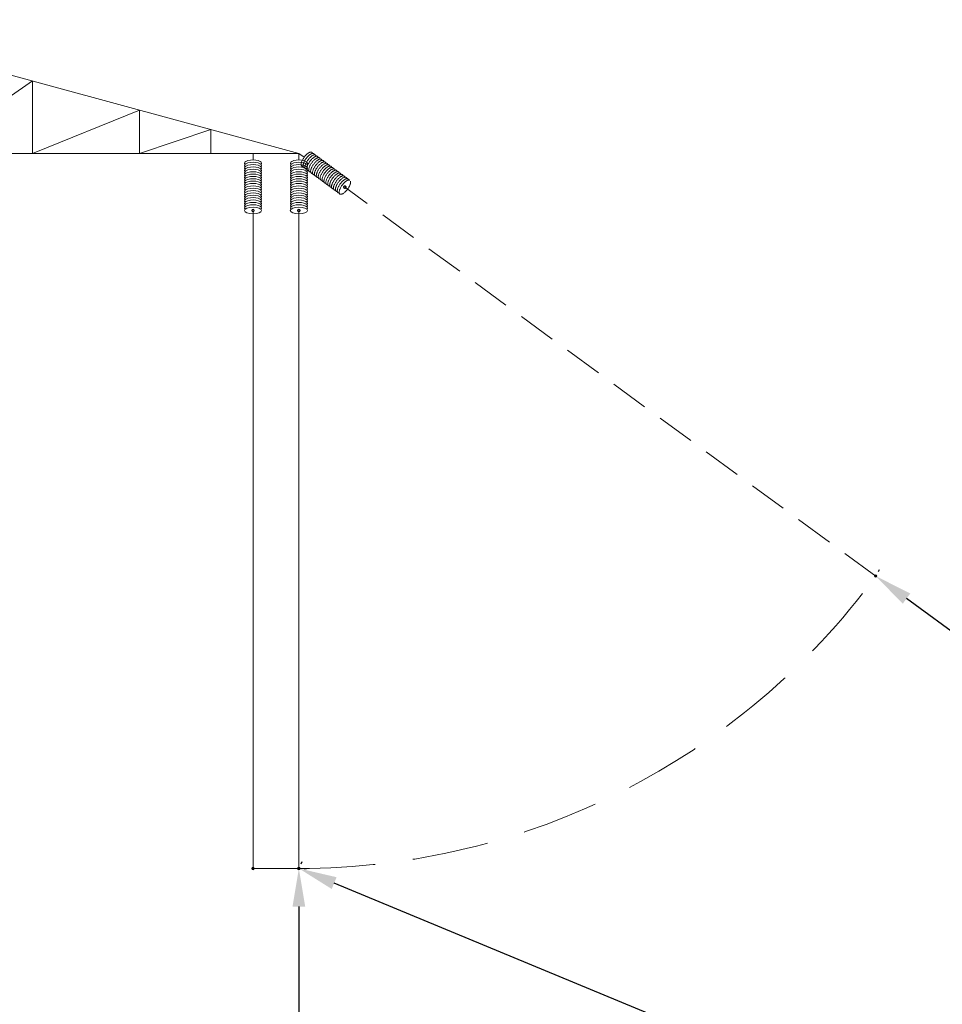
# Model space of a CAD drawing. Header units: metres. Extents: x 479801 to 960259, y 275948 to 557431.
# Tile 40 of 48: x 482263 to 482384, y 277813 to 277942. Entities that reach past the tile are written whole.
import ezdxf

# ---------------------------------------------------------------- set-up
doc = ezdxf.new("R2010")
doc.units = ezdxf.units.M
doc.linetypes.add('( Dashed )', pattern=[0.75, 0.5, -0.25])
doc.linetypes.add('ADTI_0', pattern=[2, 1, 1])
doc.layers.get('0').update_dxf_attribs({"linetype": 'ADTI_0', "lineweight": 9})
doc.layers.get('Defpoints').update_dxf_attribs({"lineweight": 9})
doc.styles.add('STANDART', font='ARIALN.TTF', dxfattribs={"width": 0.8})
doc.dimstyles.new('CD-MARIS', dxfattribs={"dimscale": 0, "dimtxt": 2.5, "dimasz": 1.85, "dimexe": 1, "dimexo": 0.7, "dimgap": 0.6, "dimtad": 1, "dimzin": 0, "dimdsep": 46, "dimtxsty": 'STANDART', "dimcen": 5, "dimclrt": 172, "dimadec": 0, "dimazin": 0, "dimtfac": 1, "dimtmove": 1, "dimatfit": 2, "dimfxl": 1, "dimtolj": 1, "dimtzin": 0, "dimarcsym": 0})

# ---------------------------------------------------------------- blocks, each defined once
blk = doc.blocks.new('*D11984')
at = {"color": 18, "linetype": 'ByBlock', "lineweight": -2, "true_color": 0x000000}
for p, q in [((482299.7, 277831.1), (482299.84, 277831.37)), ((482521.62, 277738.35), (482304.01, 277828.56)), ((482526.55, 277737.06), (482526.69, 277737.33))]:
    blk.add_line(p, q, dxfattribs=at)
at = {"color": 18, "true_color": 0x000000}
for points in [[(482304.33, 277829.33), (482303.69, 277827.79), (482299.39, 277830.48)], [(482521.3, 277737.58), (482521.94, 277739.12), (482526.24, 277736.43)]]:
    blk.add_solid(points, dxfattribs=at)
at = {"layer": 'Defpoints', "color": 0}
for p in [(482299.39, 277830.48), (482299.39, 277830.48), (482526.24, 277736.43)]:
    blk.add_point(p, dxfattribs=at)
at = {"color": 18, "insert": (482415, 277788.72), "char_height": 10, "attachment_point": 5, "rotation": 337.4823, "style": 'STANDART'}
blk.add_mtext('\\A1;{\\C18;\\c0;24.56m}', dxfattribs=at)
blk = doc.blocks.new('*D11995')
at = {"color": 18, "linetype": 'ByBlock', "lineweight": -2, "true_color": 0x000000}
for p, q in [((482300.09, 277830.48), (482300.39, 277830.48)), ((482299.39, 277825.48), (482299.39, 277704.09)), ((482300.09, 277699.09), (482300.39, 277699.09))]:
    blk.add_line(p, q, dxfattribs=at)
at = {"color": 18, "true_color": 0x000000}
for points in [[(482300.22, 277825.48), (482298.56, 277825.48), (482299.39, 277830.48)], [(482298.56, 277704.09), (482300.22, 277704.09), (482299.39, 277699.09)]]:
    blk.add_solid(points, dxfattribs=at)
at = {"layer": 'Defpoints', "color": 0}
for p in [(482299.39, 277830.48), (482299.39, 277699.09), (482299.39, 277699.09)]:
    blk.add_point(p, dxfattribs=at)
at = {"color": 18, "insert": (482293.68, 277764.69), "char_height": 10, "attachment_point": 5, "rotation": 90, "style": 'STANDART'}
blk.add_mtext('\\A1;{\\C18;\\c0;13.13m}', dxfattribs=at)
blk = doc.blocks.new('*D11996')
at = {"color": 18, "linetype": 'ByBlock', "lineweight": -2, "true_color": 0x000000}
for p, q in [((482375.26, 277869.36), (482375.41, 277869.61)), ((482530.6, 277754.67), (482378.93, 277865.8)), ((482534.99, 277752.32), (482535.15, 277752.58))]:
    blk.add_line(p, q, dxfattribs=at)
at = {"color": 18, "true_color": 0x000000}
for points in [[(482379.42, 277866.47), (482378.44, 277865.13), (482374.9, 277868.76)], [(482530.11, 277754), (482531.09, 277755.35), (482534.63, 277751.72)]]:
    blk.add_solid(points, dxfattribs=at)
at = {"layer": 'Defpoints', "color": 0}
for p in [(482374.9, 277868.76), (482374.9, 277868.76), (482534.63, 277751.72)]:
    blk.add_point(p, dxfattribs=at)
at = {"color": 18, "insert": (482458.14, 277814.84), "char_height": 10, "attachment_point": 5, "rotation": 323.7699, "style": 'STANDART'}
blk.add_mtext('\\A1;{\\C18;\\c0;19.80m}', dxfattribs=at)

msp = doc.modelspace()

# ---------------------------------------------------------------- hatches: boundary and pattern name
at = {"linetype": '( Dashed )', "lineweight": 0, "ltscale": 10, "true_color": 0x000000}
h = msp.add_hatch(color=18, dxfattribs=at)
h.dxf.hatch_style = 1
edge = h.paths.add_edge_path()
edge.add_ellipse((482305.41354, 277919.66695), major_axis=(-0.07844, -0.10686), ratio=0.433579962, start_angle=-54.3307953, end_angle=90, ccw=False)
edge.add_spline(control_points=[(482305.33016, 277919.63227), (482305.33067, 277919.63338), (482305.3316, 277919.63542), (482305.33151, 277919.63867), (482305.33027, 277919.63997), (482305.32975, 277919.64051)], knot_values=[0, 0, 0, 0, 0.367478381, 0.673126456, 0.893161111, 0.893161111, 0.893161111, 0.893161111], degree=3, periodic=0)
edge.add_line((482305.32975, 277919.64051), (482305.24901, 277919.69977))
edge.add_arc((482305.41354, 277919.66695), 0.16777, 245.0017026, 294.9982974, ccw=False)
edge.add_line((482305.33292, 277919.81407), (482305.41365, 277919.75481))
edge.add_spline(control_points=[(482305.41365, 277919.75481), (482305.41432, 277919.75448), (482305.41593, 277919.75368), (482305.41906, 277919.75457), (482305.42073, 277919.75607), (482305.42164, 277919.75689)], knot_values=[0, 0, 0, 0, 0.220034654, 0.52568273, 0.893161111, 0.893161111, 0.893161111, 0.893161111], degree=3, periodic=0)
edge.add_ellipse((482305.41354, 277919.66695), major_axis=(0.07844, 0.10686), ratio=0.433579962, start_angle=270, end_angle=414.3307953, ccw=False)
edge = h.paths.add_edge_path()
edge.add_arc((482305.41354, 277919.66695), 0.16777, 180, 245.0017026, ccw=False)
edge.add_arc((482305.41354, 277919.66695), 0.16777, 0, 180, ccw=False)
edge.add_arc((482305.41354, 277919.66695), 0.16777, 294.9982974, 360, ccw=False)
edge.add_line((482305.24901, 277919.69977), (482305.32975, 277919.64051))
edge.add_spline(control_points=[(482305.32975, 277919.64051), (482305.33027, 277919.63997), (482305.33151, 277919.63867), (482305.3316, 277919.63542), (482305.33067, 277919.63338), (482305.33016, 277919.63227)], knot_values=[0, 0, 0, 0, 0.220034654, 0.52568273, 0.893161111, 0.893161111, 0.893161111, 0.893161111], degree=3, periodic=0)
edge.add_ellipse((482305.41354, 277919.66695), major_axis=(-0.07844, -0.10686), ratio=0.433579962, start_angle=-54.3307953, end_angle=90)
edge.add_ellipse((482305.41354, 277919.66695), major_axis=(0.07844, 0.10686), ratio=0.433579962, start_angle=270, end_angle=414.3307953)
edge.add_spline(control_points=[(482305.42164, 277919.75689), (482305.42073, 277919.75607), (482305.41906, 277919.75457), (482305.41593, 277919.75368), (482305.41432, 277919.75448), (482305.41365, 277919.75481)], knot_values=[0, 0, 0, 0, 0.367478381, 0.673126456, 0.893161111, 0.893161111, 0.893161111, 0.893161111], degree=3, periodic=0)
edge.add_line((482305.41365, 277919.75481), (482305.33292, 277919.81407))
at = {"lineweight": 0, "ltscale": 100, "true_color": 0x000000}
h = msp.add_hatch(color=18, dxfattribs=at)
h.dxf.hatch_style = 1
edge = h.paths.add_edge_path()
edge.add_ellipse((482293.39069, 277916.61668), major_axis=(-0.13256, 0), ratio=0.433579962, start_angle=-54.3307953, end_angle=90, ccw=False)
edge.add_spline(control_points=[(482293.31339, 277916.66337), (482293.31459, 277916.66362), (482293.31679, 277916.66407), (482293.31935, 277916.66607), (482293.31966, 277916.66784), (482293.31979, 277916.66858)], knot_values=[0, 0, 0, 0, 0.367478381, 0.673126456, 0.893161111, 0.893161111, 0.893161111, 0.893161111], degree=3, periodic=0)
edge.add_line((482293.31979, 277916.66858), (482293.31979, 277916.76873))
edge.add_arc((482293.39069, 277916.61668), 0.16777, 245.0017026, 294.9982974, ccw=False)
edge.add_line((482293.46159, 277916.76873), (482293.46159, 277916.66858))
edge.add_spline(control_points=[(482293.46159, 277916.66858), (482293.46172, 277916.66784), (482293.46203, 277916.66607), (482293.46459, 277916.66407), (482293.46679, 277916.66362), (482293.46798, 277916.66337)], knot_values=[0, 0, 0, 0, 0.220034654, 0.52568273, 0.893161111, 0.893161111, 0.893161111, 0.893161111], degree=3, periodic=0)
edge.add_ellipse((482293.39069, 277916.61668), major_axis=(0.13256, 0), ratio=0.433579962, start_angle=270, end_angle=414.3307953, ccw=False)
edge = h.paths.add_edge_path()
edge.add_arc((482293.39069, 277916.61668), 0.16777, 180, 245.0017026, ccw=False)
edge.add_arc((482293.39069, 277916.61668), 0.16777, 0, 180, ccw=False)
edge.add_arc((482293.39069, 277916.61668), 0.16777, 294.9982974, 360, ccw=False)
edge.add_line((482293.31979, 277916.76873), (482293.31979, 277916.66858))
edge.add_spline(control_points=[(482293.31979, 277916.66858), (482293.31966, 277916.66784), (482293.31935, 277916.66607), (482293.31679, 277916.66407), (482293.31459, 277916.66362), (482293.31339, 277916.66337)], knot_values=[0, 0, 0, 0, 0.220034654, 0.52568273, 0.893161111, 0.893161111, 0.893161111, 0.893161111], degree=3, periodic=0)
edge.add_ellipse((482293.39069, 277916.61668), major_axis=(-0.13256, 0), ratio=0.433579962, start_angle=-54.3307953, end_angle=90)
edge.add_ellipse((482293.39069, 277916.61668), major_axis=(0.13256, 0), ratio=0.433579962, start_angle=270, end_angle=414.3307953)
edge.add_spline(control_points=[(482293.46798, 277916.66337), (482293.46679, 277916.66362), (482293.46459, 277916.66407), (482293.46203, 277916.66607), (482293.46172, 277916.66784), (482293.46159, 277916.66858)], knot_values=[0, 0, 0, 0, 0.367478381, 0.673126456, 0.893161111, 0.893161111, 0.893161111, 0.893161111], degree=3, periodic=0)
edge.add_line((482293.46159, 277916.66858), (482293.46159, 277916.76873))
h = msp.add_hatch(color=18, dxfattribs=at)
h.dxf.hatch_style = 1
edge = h.paths.add_edge_path()
edge.add_ellipse((482299.39069, 277916.61668), major_axis=(-0.13256, 0), ratio=0.433579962, start_angle=-54.3307953, end_angle=90, ccw=False)
edge.add_spline(control_points=[(482299.31339, 277916.66337), (482299.31459, 277916.66362), (482299.31679, 277916.66407), (482299.31935, 277916.66607), (482299.31966, 277916.66784), (482299.31979, 277916.66858)], knot_values=[0, 0, 0, 0, 0.367478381, 0.673126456, 0.893161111, 0.893161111, 0.893161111, 0.893161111], degree=3, periodic=0)
edge.add_line((482299.31979, 277916.66858), (482299.31979, 277916.76873))
edge.add_arc((482299.39069, 277916.61668), 0.16777, 245.0017026, 294.9982974, ccw=False)
edge.add_line((482299.46159, 277916.76873), (482299.46159, 277916.66858))
edge.add_spline(control_points=[(482299.46159, 277916.66858), (482299.46172, 277916.66784), (482299.46203, 277916.66607), (482299.46459, 277916.66407), (482299.46679, 277916.66362), (482299.46798, 277916.66337)], knot_values=[0, 0, 0, 0, 0.220034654, 0.52568273, 0.893161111, 0.893161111, 0.893161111, 0.893161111], degree=3, periodic=0)
edge.add_ellipse((482299.39069, 277916.61668), major_axis=(0.13256, 0), ratio=0.433579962, start_angle=270, end_angle=414.3307953, ccw=False)
edge = h.paths.add_edge_path()
edge.add_arc((482299.39069, 277916.61668), 0.16777, 180, 245.0017026, ccw=False)
edge.add_arc((482299.39069, 277916.61668), 0.16777, 0, 180, ccw=False)
edge.add_arc((482299.39069, 277916.61668), 0.16777, 294.9982974, 360, ccw=False)
edge.add_line((482299.31979, 277916.76873), (482299.31979, 277916.66858))
edge.add_spline(control_points=[(482299.31979, 277916.66858), (482299.31966, 277916.66784), (482299.31935, 277916.66607), (482299.31679, 277916.66407), (482299.31459, 277916.66362), (482299.31339, 277916.66337)], knot_values=[0, 0, 0, 0, 0.220034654, 0.52568273, 0.893161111, 0.893161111, 0.893161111, 0.893161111], degree=3, periodic=0)
edge.add_ellipse((482299.39069, 277916.61668), major_axis=(-0.13256, 0), ratio=0.433579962, start_angle=-54.3307953, end_angle=90)
edge.add_ellipse((482299.39069, 277916.61668), major_axis=(0.13256, 0), ratio=0.433579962, start_angle=270, end_angle=414.3307953)
edge.add_spline(control_points=[(482299.46798, 277916.66337), (482299.46679, 277916.66362), (482299.46459, 277916.66407), (482299.46203, 277916.66607), (482299.46172, 277916.66784), (482299.46159, 277916.66858)], knot_values=[0, 0, 0, 0, 0.367478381, 0.673126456, 0.893161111, 0.893161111, 0.893161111, 0.893161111], degree=3, periodic=0)
edge.add_line((482299.46159, 277916.66858), (482299.46159, 277916.76873))
h = msp.add_hatch(color=18, dxfattribs=at)
h.dxf.hatch_style = 1
edge = h.paths.add_edge_path()
edge.add_ellipse((482374.89798, 277868.75581), major_axis=(-0.07844, -0.10686), ratio=0.433579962, start_angle=-54.3307953, end_angle=90, ccw=False)
edge.add_spline(control_points=[(482374.8146, 277868.72113), (482374.81511, 277868.72224), (482374.81605, 277868.72428), (482374.81595, 277868.72753), (482374.81471, 277868.72883), (482374.81419, 277868.72937)], knot_values=[0, 0, 0, 0, 0.367478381, 0.673126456, 0.893161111, 0.893161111, 0.893161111, 0.893161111], degree=3, periodic=0)
edge.add_line((482374.81419, 277868.72937), (482374.73346, 277868.78863))
edge.add_arc((482374.89798, 277868.75581), 0.16777, 245.0017026, 294.9982974, ccw=False)
edge.add_line((482374.81736, 277868.90294), (482374.89809, 277868.84368))
edge.add_spline(control_points=[(482374.89809, 277868.84368), (482374.89877, 277868.84334), (482374.90038, 277868.84255), (482374.9035, 277868.84343), (482374.90517, 277868.84493), (482374.90608, 277868.84575)], knot_values=[0, 0, 0, 0, 0.220034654, 0.52568273, 0.893161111, 0.893161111, 0.893161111, 0.893161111], degree=3, periodic=0)
edge.add_ellipse((482374.89798, 277868.75581), major_axis=(0.07844, 0.10686), ratio=0.433579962, start_angle=270, end_angle=414.3307953, ccw=False)
edge = h.paths.add_edge_path()
edge.add_arc((482374.89798, 277868.75581), 0.16777, 180, 245.0017026, ccw=False)
edge.add_arc((482374.89798, 277868.75581), 0.16777, 0, 180, ccw=False)
edge.add_arc((482374.89798, 277868.75581), 0.16777, 294.9982974, 360, ccw=False)
edge.add_line((482374.73346, 277868.78863), (482374.81419, 277868.72937))
edge.add_spline(control_points=[(482374.81419, 277868.72937), (482374.81471, 277868.72883), (482374.81595, 277868.72753), (482374.81605, 277868.72428), (482374.81511, 277868.72224), (482374.8146, 277868.72113)], knot_values=[0, 0, 0, 0, 0.220034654, 0.52568273, 0.893161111, 0.893161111, 0.893161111, 0.893161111], degree=3, periodic=0)
edge.add_ellipse((482374.89798, 277868.75581), major_axis=(-0.07844, -0.10686), ratio=0.433579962, start_angle=-54.3307953, end_angle=90)
edge.add_ellipse((482374.89798, 277868.75581), major_axis=(0.07844, 0.10686), ratio=0.433579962, start_angle=270, end_angle=414.3307953)
edge.add_spline(control_points=[(482374.90608, 277868.84575), (482374.90517, 277868.84493), (482374.9035, 277868.84343), (482374.90038, 277868.84255), (482374.89877, 277868.84334), (482374.89809, 277868.84368)], knot_values=[0, 0, 0, 0, 0.367478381, 0.673126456, 0.893161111, 0.893161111, 0.893161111, 0.893161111], degree=3, periodic=0)
edge.add_line((482374.89809, 277868.84368), (482374.81736, 277868.90294))
h = msp.add_hatch(color=18, dxfattribs=at)
h.dxf.hatch_style = 1
edge = h.paths.add_edge_path()
edge.add_ellipse((482293.39069, 277830.47707), major_axis=(-0.13256, 0), ratio=0.433579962, start_angle=-54.3307953, end_angle=90, ccw=False)
edge.add_spline(control_points=[(482293.31339, 277830.52376), (482293.31459, 277830.52401), (482293.31679, 277830.52447), (482293.31935, 277830.52647), (482293.31966, 277830.52823), (482293.31979, 277830.52897)], knot_values=[0, 0, 0, 0, 0.367478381, 0.673126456, 0.893161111, 0.893161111, 0.893161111, 0.893161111], degree=3, periodic=0)
edge.add_line((482293.31979, 277830.52897), (482293.31979, 277830.62912))
edge.add_arc((482293.39069, 277830.47707), 0.16777, 245.0017026, 294.9982974, ccw=False)
edge.add_line((482293.46159, 277830.62912), (482293.46159, 277830.52897))
edge.add_spline(control_points=[(482293.46159, 277830.52897), (482293.46172, 277830.52823), (482293.46203, 277830.52647), (482293.46459, 277830.52447), (482293.46679, 277830.52401), (482293.46798, 277830.52376)], knot_values=[0, 0, 0, 0, 0.220034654, 0.52568273, 0.893161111, 0.893161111, 0.893161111, 0.893161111], degree=3, periodic=0)
edge.add_ellipse((482293.39069, 277830.47707), major_axis=(0.13256, 0), ratio=0.433579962, start_angle=270, end_angle=414.3307953, ccw=False)
edge = h.paths.add_edge_path()
edge.add_arc((482293.39069, 277830.47707), 0.16777, 180, 245.0017026, ccw=False)
edge.add_arc((482293.39069, 277830.47707), 0.16777, 0, 180, ccw=False)
edge.add_arc((482293.39069, 277830.47707), 0.16777, 294.9982974, 360, ccw=False)
edge.add_line((482293.31979, 277830.62912), (482293.31979, 277830.52897))
edge.add_spline(control_points=[(482293.31979, 277830.52897), (482293.31966, 277830.52823), (482293.31935, 277830.52647), (482293.31679, 277830.52447), (482293.31459, 277830.52401), (482293.31339, 277830.52376)], knot_values=[0, 0, 0, 0, 0.220034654, 0.52568273, 0.893161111, 0.893161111, 0.893161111, 0.893161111], degree=3, periodic=0)
edge.add_ellipse((482293.39069, 277830.47707), major_axis=(-0.13256, 0), ratio=0.433579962, start_angle=-54.3307953, end_angle=90)
edge.add_ellipse((482293.39069, 277830.47707), major_axis=(0.13256, 0), ratio=0.433579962, start_angle=270, end_angle=414.3307953)
edge.add_spline(control_points=[(482293.46798, 277830.52376), (482293.46679, 277830.52401), (482293.46459, 277830.52447), (482293.46203, 277830.52647), (482293.46172, 277830.52823), (482293.46159, 277830.52897)], knot_values=[0, 0, 0, 0, 0.367478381, 0.673126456, 0.893161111, 0.893161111, 0.893161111, 0.893161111], degree=3, periodic=0)
edge.add_line((482293.46159, 277830.52897), (482293.46159, 277830.62912))
h = msp.add_hatch(color=18, dxfattribs=at)
h.dxf.hatch_style = 1
edge = h.paths.add_edge_path()
edge.add_ellipse((482299.39069, 277830.47707), major_axis=(-0.13256, 0), ratio=0.433579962, start_angle=-54.3307953, end_angle=90, ccw=False)
edge.add_spline(control_points=[(482299.31339, 277830.52376), (482299.31459, 277830.52401), (482299.31679, 277830.52447), (482299.31935, 277830.52647), (482299.31966, 277830.52823), (482299.31979, 277830.52897)], knot_values=[0, 0, 0, 0, 0.367478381, 0.673126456, 0.893161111, 0.893161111, 0.893161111, 0.893161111], degree=3, periodic=0)
edge.add_line((482299.31979, 277830.52897), (482299.31979, 277830.62912))
edge.add_arc((482299.39069, 277830.47707), 0.16777, 245.0017026, 294.9982974, ccw=False)
edge.add_line((482299.46159, 277830.62912), (482299.46159, 277830.52897))
edge.add_spline(control_points=[(482299.46159, 277830.52897), (482299.46172, 277830.52823), (482299.46203, 277830.52647), (482299.46459, 277830.52447), (482299.46679, 277830.52401), (482299.46798, 277830.52376)], knot_values=[0, 0, 0, 0, 0.220034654, 0.52568273, 0.893161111, 0.893161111, 0.893161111, 0.893161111], degree=3, periodic=0)
edge.add_ellipse((482299.39069, 277830.47707), major_axis=(0.13256, 0), ratio=0.433579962, start_angle=270, end_angle=414.3307953, ccw=False)
edge = h.paths.add_edge_path()
edge.add_arc((482299.39069, 277830.47707), 0.16777, 180, 245.0017026, ccw=False)
edge.add_arc((482299.39069, 277830.47707), 0.16777, 0, 180, ccw=False)
edge.add_arc((482299.39069, 277830.47707), 0.16777, 294.9982974, 360, ccw=False)
edge.add_line((482299.31979, 277830.62912), (482299.31979, 277830.52897))
edge.add_spline(control_points=[(482299.31979, 277830.52897), (482299.31966, 277830.52823), (482299.31935, 277830.52647), (482299.31679, 277830.52447), (482299.31459, 277830.52401), (482299.31339, 277830.52376)], knot_values=[0, 0, 0, 0, 0.220034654, 0.52568273, 0.893161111, 0.893161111, 0.893161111, 0.893161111], degree=3, periodic=0)
edge.add_ellipse((482299.39069, 277830.47707), major_axis=(-0.13256, 0), ratio=0.433579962, start_angle=-54.3307953, end_angle=90)
edge.add_ellipse((482299.39069, 277830.47707), major_axis=(0.13256, 0), ratio=0.433579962, start_angle=270, end_angle=414.3307953)
edge.add_spline(control_points=[(482299.46798, 277830.52376), (482299.46679, 277830.52401), (482299.46459, 277830.52447), (482299.46203, 277830.52647), (482299.46172, 277830.52823), (482299.46159, 277830.52897)], knot_values=[0, 0, 0, 0, 0.367478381, 0.673126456, 0.893161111, 0.893161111, 0.893161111, 0.893161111], degree=3, periodic=0)
edge.add_line((482299.46159, 277830.52897), (482299.46159, 277830.62912))

# ---------------------------------------------------------------- linework, layer by layer
at = {"color": 18, "lineweight": 0, "ltscale": 100, "true_color": 0x000000}
for points in [[(482299.39069, 277924.08797), (482235.05331, 277941.58797), (482219.39069, 277941.58797)], [(482235.47807, 277924.08797), (482250.8856, 277937.28153), (482250.8856, 277924.08797), (482264.53553, 277933.5687), (482264.53553, 277924.08797), (482278.53474, 277929.76086), (482278.53474, 277924.08797), (482287.85117, 277927.22676), (482287.85117, 277924.08797)], [(482219.39069, 277924.08797), (482299.39069, 277924.08797)], [(482293.39069, 277923.23561), (482293.39069, 277924.08797)], [(482299.39069, 277923.23561), (482299.39069, 277924.08797)], [(482293.39069, 277830.47707), (482293.39069, 277916.48458)], [(482299.39069, 277830.47707), (482299.39069, 277916.48458)], [(482293.22292, 277830.47707), (482299.22292, 277830.47707)]]:
    msp.add_lwpolyline(points, dxfattribs=at)
at = {"color": 18, "linetype": '( Dashed )', "lineweight": 0, "ltscale": 10, "true_color": 0x000000}
for points in [[(482300.0778, 277923.5836), (482299.39069, 277924.08797)], [(482374.89806, 277868.75591), (482305.52003, 277919.58878)]]:
    msp.add_lwpolyline(points, dxfattribs=at)
msp.add_circle((482305.41354, 277919.66695), 0.16777, dxfattribs=at)
at = {"color": 18, "lineweight": 0, "ltscale": 100, "true_color": 0x000000}
for centre in [(482293.39069, 277916.61668), (482299.39069, 277916.61668), (482374.89806, 277868.75591), (482293.39069, 277830.47707), (482299.39069, 277830.47707)]:
    msp.add_circle(centre, 0.16777, dxfattribs=at)
at = {"color": 18, "linetype": '( Dashed )', "lineweight": 0, "ltscale": 20, "true_color": 0x000000}
msp.add_arc((482299.39069, 277924.08797), 93.61089, 270, 323.765915, dxfattribs=at)
at = {"color": 18, "linetype": '( Dashed )', "lineweight": 0, "ltscale": 10, "true_color": 0x000000, "extrusion": (0, 0, -1)}
for centre, start_param, end_param in [((482300.4333, 277923.32265), 2.78377792, 6.641000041), ((482300.68231, 277923.13986), 2.78377792, 6.641000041), ((482300.93132, 277922.95708), 2.78377792, 6.641000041), ((482301.18033, 277922.77429), 2.78377792, 6.641000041), ((482301.42935, 277922.59151), 2.78377792, 6.641000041), ((482301.67836, 277922.40872), 2.78377792, 6.641000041), ((482301.92737, 277922.22594), 2.78377792, 6.641000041), ((482302.17638, 277922.04315), 2.78377792, 6.641000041), ((482302.4254, 277921.86037), 2.78377792, 6.641000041), ((482302.67441, 277921.67758), 2.78377792, 6.641000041), ((482302.92342, 277921.4948), 2.78377792, 6.641000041), ((482303.17243, 277921.31201), 2.78377792, 6.641000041), ((482303.42144, 277921.12923), 2.78377792, 6.641000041), ((482303.67046, 277920.94644), 2.78377792, 6.641000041), ((482303.91947, 277920.76366), 2.78377792, 6.641000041), ((482304.16848, 277920.58087), 2.78377792, 6.641000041), ((482304.41749, 277920.39809), 2.78377792, 6.641000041), ((482304.6665, 277920.2153), 2.78377792, 6.641000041), ((482304.91552, 277920.03252), 2.78377792, 6.641000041), ((482305.16453, 277919.84973), 2.78377792, 6.641000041), ((482305.16453, 277919.84973), 7.759135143, 7.948828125)]:
    msp.add_ellipse(centre, major_axis=(0.66172, 0.90148), ratio=0.394350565, start_param=start_param, end_param=end_param, dxfattribs=at)
at = {"color": 18, "lineweight": 0, "ltscale": 100, "true_color": 0x000000, "extrusion": (0, 0, -1)}
for centre, start_param, end_param in [((482293.39069, 277922.79462), 2.78377792, 6.641000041), ((482293.39069, 277922.48572), 2.78377792, 6.641000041), ((482293.39069, 277922.17682), 2.78377792, 6.641000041), ((482293.39069, 277921.86793), 2.78377792, 6.641000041), ((482299.39069, 277922.79462), 2.78377792, 6.641000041), ((482299.39069, 277922.48572), 2.78377792, 6.641000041), ((482299.39069, 277922.17682), 2.78377792, 6.641000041), ((482299.39069, 277921.86793), 2.78377792, 6.641000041), ((482293.39069, 277921.55903), 2.78377792, 6.641000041), ((482293.39069, 277921.25013), 2.78377792, 6.641000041), ((482293.39069, 277920.94124), 2.78377792, 6.641000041), ((482293.39069, 277920.63234), 2.78377792, 6.641000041), ((482299.39069, 277921.55903), 2.78377792, 6.641000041), ((482299.39069, 277921.25013), 2.78377792, 6.641000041), ((482299.39069, 277920.94124), 2.78377792, 6.641000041), ((482299.39069, 277920.63234), 2.78377792, 6.641000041), ((482293.39069, 277920.32344), 2.78377792, 6.641000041), ((482293.39069, 277920.01455), 2.78377792, 6.641000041), ((482293.39069, 277919.70565), 2.78377792, 6.641000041), ((482293.39069, 277919.39675), 2.78377792, 6.641000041), ((482293.39069, 277919.08785), 2.78377792, 6.641000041), ((482299.39069, 277920.32344), 2.78377792, 6.641000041), ((482299.39069, 277920.01455), 2.78377792, 6.641000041), ((482299.39069, 277919.70565), 2.78377792, 6.641000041), ((482299.39069, 277919.39675), 2.78377792, 6.641000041), ((482299.39069, 277919.08785), 2.78377792, 6.641000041), ((482293.39069, 277918.77896), 2.78377792, 6.641000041), ((482293.39069, 277918.47006), 2.78377792, 6.641000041), ((482293.39069, 277918.16116), 2.78377792, 6.641000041), ((482293.39069, 277917.85227), 2.78377792, 6.641000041), ((482299.39069, 277918.77896), 2.78377792, 6.641000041), ((482299.39069, 277918.47006), 2.78377792, 6.641000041), ((482299.39069, 277918.16116), 2.78377792, 6.641000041), ((482299.39069, 277917.85227), 2.78377792, 6.641000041), ((482293.39069, 277917.54337), 2.78377792, 6.641000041), ((482293.39069, 277917.23447), 2.78377792, 6.641000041), ((482293.39069, 277916.92558), 2.78377792, 6.641000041), ((482299.39069, 277917.54337), 2.78377792, 6.641000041), ((482299.39069, 277917.23447), 2.78377792, 6.641000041), ((482299.39069, 277916.92558), 2.78377792, 6.641000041), ((482293.39069, 277916.92558), 7.759135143, 7.948828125), ((482299.39069, 277916.92558), 7.759135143, 7.948828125)]:
    msp.add_ellipse(centre, major_axis=(1.11828, 0), ratio=0.394350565, start_param=start_param, end_param=end_param, dxfattribs=at)
at = {"color": 18, "linetype": '( Dashed )', "lineweight": 0, "ltscale": 10, "true_color": 0x000000, "extrusion": (0, 0, -1)}
msp.add_ellipse((482305.41354, 277919.66695), major_axis=(0.66172, 0.90148), ratio=0.394350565, dxfattribs=at)
at = {"color": 18, "lineweight": 0, "ltscale": 100, "true_color": 0x000000, "extrusion": (0, 0, -1)}
for centre in [(482293.39069, 277916.61668), (482299.39069, 277916.61668)]:
    msp.add_ellipse(centre, major_axis=(1.11828, 0), ratio=0.394350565, dxfattribs=at)

# ---------------------------------------------------------------- dimensions: what is measured, and where the dimension line sits
at = {"color": 18, "linetype": 'ByBlock', "true_color": 0x000000}
for base, p1, p2, angle, text, picture, middle in [((482374.89806, 277868.75591), (482534.63295, 277751.71869), (482374.89806, 277868.75591), 143.7698901, '{\\C18;\\c0;19.80m}', '*D11996', (482454.76544, 277810.23728)), ((482299.39069, 277830.47707), (482526.23887, 277736.43143), (482299.39069, 277830.47707), 157.482313, '{\\C18;\\c0;24.56m}', '*D11984', (482412.81478, 277783.45425)), ((482299.39069, 277699.08797), (482299.39069, 277830.47707), (482299.39069, 277699.08797), 270, '{\\C18;\\c0;13.13m}', '*D11995', (482299.39069, 277764.68725))]:
    dim = msp.add_linear_dim(base=base, p1=p1, p2=p2, angle=angle, text=text, dimstyle='CD-MARIS', override={"dimscale": 1, "dimtxt": 10, "dimasz": 5, "dimclrt": 18}, dxfattribs=at)
    dim.commit()
    dim.dimension.update_dxf_attribs({"geometry": picture, "text_midpoint": middle, "dimtype": 161})

doc.saveas('drawing.dxf')
